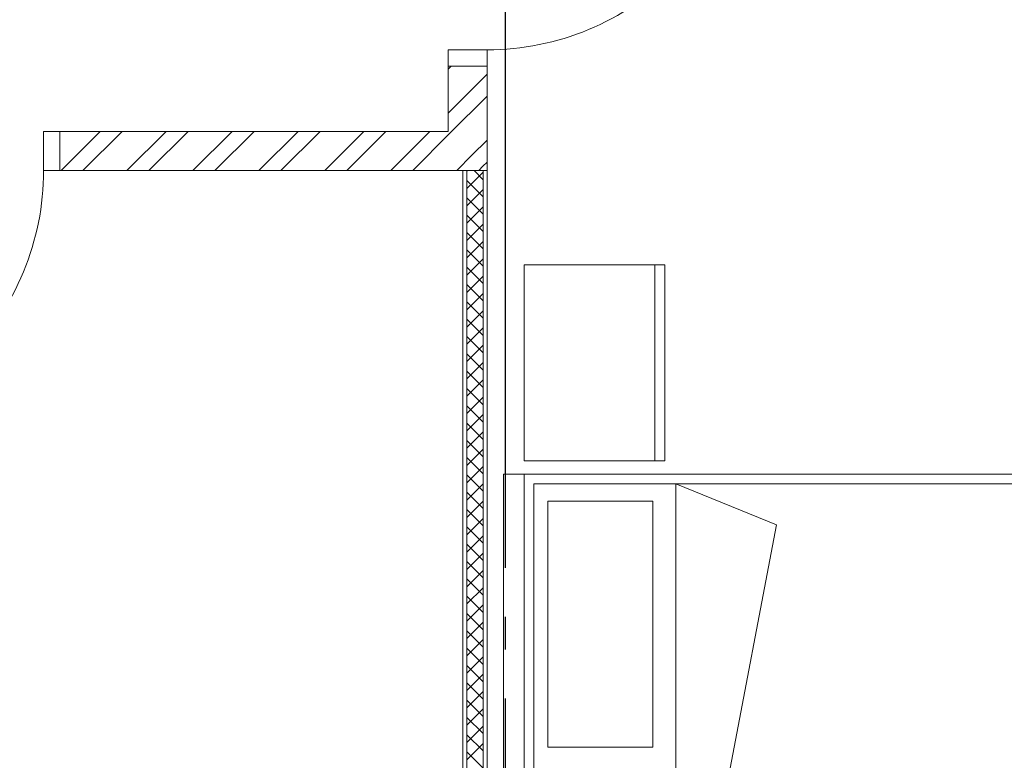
# Model space of a CAD drawing. Header units: millimetres. Extents: x 53645 to 137188, y 78097 to 135542.
# Tile 204 of 256: x 120690 to 123707, y 106482 to 108751. Entities that reach past the tile are written whole.
import ezdxf

# ---------------------------------------------------------------- set-up
doc = ezdxf.new("R2010")
doc.units = ezdxf.units.MM
doc.linetypes.add('CONTI', pattern=[0])
doc.linetypes.add('GOST2.303 5', pattern=[24, 20, -1.5, 1, -1.5])
doc.layers.add('axis_dim', color=40, linetype='CONTI')
for name, color, linetype, lineweight in [('doors_windows', 4, 'Continuous', 5), ('furniture', 36, 'Continuous', 0), ('Wall2', 40, 'Continuous', 5)]:
    doc.layers.add(name, color=color, linetype=linetype, lineweight=lineweight)

# ---------------------------------------------------------------- blocks, each defined once
blk = doc.blocks.new('2')
at = {"color": 0, "ltscale": 20}
for p, q in [((63.5, 1540.9), (463.5, 1540.9)), ((63.5, 940.9), (63.5, 1540.9)), ((463.5, 940.9), (463.5, 1540.9)), ((63.5, 940.9), (463.5, 940.9)), ((0, 900), (0, -900)), ((0, 900), (63.5, 900)), ((63.5, 900), (63.5, -900)), ((2063.5, 900), (63.5, 900)), ((63.5, 900), (463.5, 900)), ((2063.5, -900), (2063.5, 900)), ((93.5, 870), (93.5, -870)), ((1933.5, 870), (93.5, 870)), ((528.4, -870), (528.4, 870)), ((836.6, 745.2), (528.4, 870)), ((136.4, 63.4), (136.4, 817.8)), ((136.4, 817.8), (458, 817.8)), ((458, 817.8), (458, 63.4)), ((2033.5, -770), (2033.5, 770)), ((528.4, -870), (836.6, 745.2)), ((136.4, 63.4), (458, 63.4)), ((136.4, -63.4), (136.4, -817.8)), ((136.4, -63.4), (458, -63.4)), ((458, -817.8), (458, -63.4)), ((136.4, -817.8), (458, -817.8)), ((93.5, -870), (1933.5, -870)), ((0, -900), (63.5, -900)), ((63.5, -900), (2063.5, -900)), ((63.5, -940.8), (463.5, -940.8)), ((63.5, -940.8), (63.5, -1540.8)), ((463.5, -940.8), (463.5, -1540.8)), ((63.5, -1540.8), (463.5, -1540.8))]:
    blk.add_line(p, q, dxfattribs=at)
for points in [[(463.5, 1540.9), (494.9, 1540.9), (494.9, 940.9), (463.5, 940.9)], [(463.5, -940.8), (494.9, -940.8), (494.9, -1540.8), (463.5, -1540.8)]]:
    blk.add_lwpolyline(points, close=True, dxfattribs=at)
for centre, start, end in [((1933.5, 770), 0, 90), ((1933.5, -770), 270, 0)]:
    blk.add_arc(centre, 100, start, end, dxfattribs=at)
blk = doc.blocks.new('*U53')
at = {"color": 0, "linetype": 'ByBlock', "ltscale": 10}
blk.add_lwpolyline([(-50, 0), (-50, 810, 0.414214), (-860, 0)], format="xyb", dxfattribs=at)
at = {"color": 0}
for points in [[(-910, 0), (-860, 0), (-860, -120), (-910, -120)], [(-50, 0), (0, 0), (0, -120), (-50, -120)]]:
    blk.add_lwpolyline(points, close=True, dxfattribs=at)
blk = doc.blocks.new('*U55')
at = {"color": 0}
for points in [[(-910, 0), (-860, 0), (-860, 120), (-910, 120)], [(-50, 0), (0, 0), (0, 120), (-50, 120)]]:
    blk.add_lwpolyline(points, close=True, dxfattribs=at)
at = {"color": 0, "linetype": 'ByBlock', "ltscale": 10}
blk.add_lwpolyline([(-50, 0), (-50, -810, -0.414214), (-860, 0)], format="xyb", dxfattribs=at)

msp = doc.modelspace()

# ---------------------------------------------------------------- linework, layer by layer
at = {"layer": 'axis_dim', "linetype": 'GOST2.303 5', "lineweight": 25, "ltscale": 100}
msp.add_lwpolyline([(122177.3, 113871.7), (122177.3, 102826.2)], dxfattribs=at)
at = {"layer": 'Wall2', "ltscale": 100}
for points in [[(122002.7, 108599.2), (122012.5, 108608.9)], [(122002.7, 108408.9), (122002.7, 108608.9)], [(122002.7, 108608.9), (122122.7, 108608.9)], [(122122.7, 108608.9), (122122.7, 108288.9)], [(122002.7, 108464.5), (122122.7, 108584.5)], [(122008.6, 108403), (122122.7, 108517.1)], [(120813.6, 108288.9), (120813.6, 108408.9)], [(120813.6, 108408.9), (122002.7, 108408.9)], [(120816.9, 108288.9), (120936.9, 108408.9)], [(120884.2, 108288.9), (121004.2, 108408.9)], [(121018.9, 108288.9), (121138.9, 108408.9)], [(121086.3, 108288.9), (121206.3, 108408.9)], [(121221, 108288.9), (121341, 108408.9)], [(121288.3, 108288.9), (121408.3, 108408.9)], [(121423, 108288.9), (121543, 108408.9)], [(121490.4, 108288.9), (121610.4, 108408.9)], [(121625.1, 108288.9), (121745.1, 108408.9)], [(121692.5, 108288.9), (121812.5, 108408.9)], [(121827.2, 108288.9), (121947.2, 108408.9)], [(121894.5, 108288.9), (122008.6, 108403)], [(122075.9, 108335.7), (122122.7, 108382.4)], [(122029.2, 108288.9), (122075.9, 108335.7)], [(122096.6, 108288.9), (122109.6, 108302)], [(122109.6, 108302), (122122.7, 108315.1)], [(122122.7, 108288.9), (120813.6, 108288.9)], [(122047.7, 104628.9), (122047.7, 108288.9)], [(122047.7, 108288.9), (122060.2, 108288.9)], [(122060.2, 108288.9), (122060.2, 104628.9)], [(122060.2, 104628.9), (122060.2, 108288.9)], [(122060.2, 108288.9), (122110.2, 108288.9)], [(122110.2, 108288.9), (122110.2, 104628.9)], [(122110.2, 104628.9), (122110.2, 108288.9)], [(122110.2, 108288.9), (122122.7, 108288.9)], [(122122.7, 108288.9), (122122.7, 104628.9)]]:
    msp.add_lwpolyline(points, dxfattribs=at)
at = {"layer": 'Wall2', "lineweight": 0, "ltscale": 100}
for points in [[(122060.2, 108287), (122062.1, 108288.9)], [(122060.2, 108234), (122110.2, 108284)], [(122110.2, 108261), (122082.3, 108288.9)], [(122110.2, 108208), (122060.2, 108258)], [(122060.2, 108181), (122110.2, 108231)], [(122110.2, 108155), (122060.2, 108205)], [(122060.2, 108127.9), (122110.2, 108177.9)], [(122110.2, 108101.9), (122060.2, 108151.9)], [(122060.2, 108074.9), (122110.2, 108124.9)], [(122110.2, 108048.9), (122060.2, 108098.9)], [(122060.2, 108021.9), (122110.2, 108071.9)], [(122110.2, 107995.9), (122060.2, 108045.9)], [(122060.2, 107968.8), (122110.2, 108018.8)], [(122110.2, 107942.8), (122060.2, 107992.8)], [(122060.2, 107915.8), (122110.2, 107965.8)], [(122110.2, 107889.8), (122060.2, 107939.8)], [(122060.2, 107862.8), (122110.2, 107912.8)], [(122110.2, 107836.8), (122060.2, 107886.8)], [(122060.2, 107809.7), (122110.2, 107859.7)], [(122110.2, 107783.7), (122060.2, 107833.7)], [(122060.2, 107756.7), (122110.2, 107806.7)], [(122110.2, 107730.7), (122060.2, 107780.7)], [(122060.2, 107703.7), (122110.2, 107753.7)], [(122110.2, 107677.7), (122060.2, 107727.7)], [(122060.2, 107650.6), (122110.2, 107700.6)], [(122110.2, 107624.6), (122060.2, 107674.6)], [(122060.2, 107597.6), (122110.2, 107647.6)], [(122110.2, 107571.6), (122060.2, 107621.6)], [(122060.2, 107544.6), (122110.2, 107594.6)], [(122110.2, 107518.6), (122060.2, 107568.6)], [(122060.2, 107491.5), (122110.2, 107541.5)], [(122110.2, 107465.5), (122060.2, 107515.5)], [(122060.2, 107438.5), (122110.2, 107488.5)], [(122110.2, 107412.5), (122060.2, 107462.5)], [(122060.2, 107385.5), (122110.2, 107435.5)], [(122110.2, 107359.5), (122060.2, 107409.5)], [(122060.2, 107332.4), (122110.2, 107382.4)], [(122110.2, 107306.4), (122060.2, 107356.4)], [(122060.2, 107279.4), (122110.2, 107329.4)], [(122110.2, 107253.4), (122060.2, 107303.4)], [(122060.2, 107226.4), (122110.2, 107276.4)], [(122110.2, 107200.4), (122060.2, 107250.4)], [(122060.2, 107173.3), (122110.2, 107223.3)], [(122110.2, 107147.3), (122060.2, 107197.3)], [(122060.2, 107120.3), (122110.2, 107170.3)], [(122110.2, 107094.3), (122060.2, 107144.3)], [(122060.2, 107067.3), (122110.2, 107117.3)], [(122110.2, 107041.3), (122060.2, 107091.3)], [(122060.2, 107014.2), (122110.2, 107064.2)], [(122110.2, 106988.2), (122060.2, 107038.2)], [(122060.2, 106961.2), (122110.2, 107011.2)], [(122110.2, 106935.2), (122060.2, 106985.2)], [(122060.2, 106908.2), (122110.2, 106958.2)], [(122110.2, 106882.2), (122060.2, 106932.2)], [(122060.2, 106855.1), (122110.2, 106905.1)], [(122110.2, 106829.1), (122060.2, 106879.1)], [(122060.2, 106802.1), (122110.2, 106852.1)], [(122110.2, 106776.1), (122060.2, 106826.1)], [(122060.2, 106749.1), (122110.2, 106799.1)], [(122110.2, 106723.1), (122060.2, 106773.1)], [(122060.2, 106696), (122110.2, 106746)], [(122110.2, 106670), (122060.2, 106720)], [(122060.2, 106643), (122110.2, 106693)], [(122110.2, 106617), (122060.2, 106667)], [(122060.2, 106590), (122110.2, 106640)], [(122110.2, 106564), (122060.2, 106614)], [(122060.2, 106536.9), (122110.2, 106586.9)], [(122110.2, 106510.9), (122060.2, 106560.9)], [(122060.2, 106483.9), (122110.2, 106533.9)], [(122110.2, 106457.9), (122060.2, 106507.9)]]:
    msp.add_lwpolyline(points, dxfattribs=at)

# ---------------------------------------------------------------- block references
at = {"layer": 'doors_windows', "color": 0, "xscale": -1, "rotation": 270}
msp.add_blockref('*U53', (122122.7, 109518.9), dxfattribs=at)
at = {"layer": 'doors_windows', "color": 0, "xscale": -1}
msp.add_blockref('*U55', (119903.6, 108288.9), dxfattribs=at)
at = {"layer": 'furniture'}
msp.add_blockref('2', (122172.3, 106458.9), dxfattribs=at)

doc.saveas('drawing.dxf')
